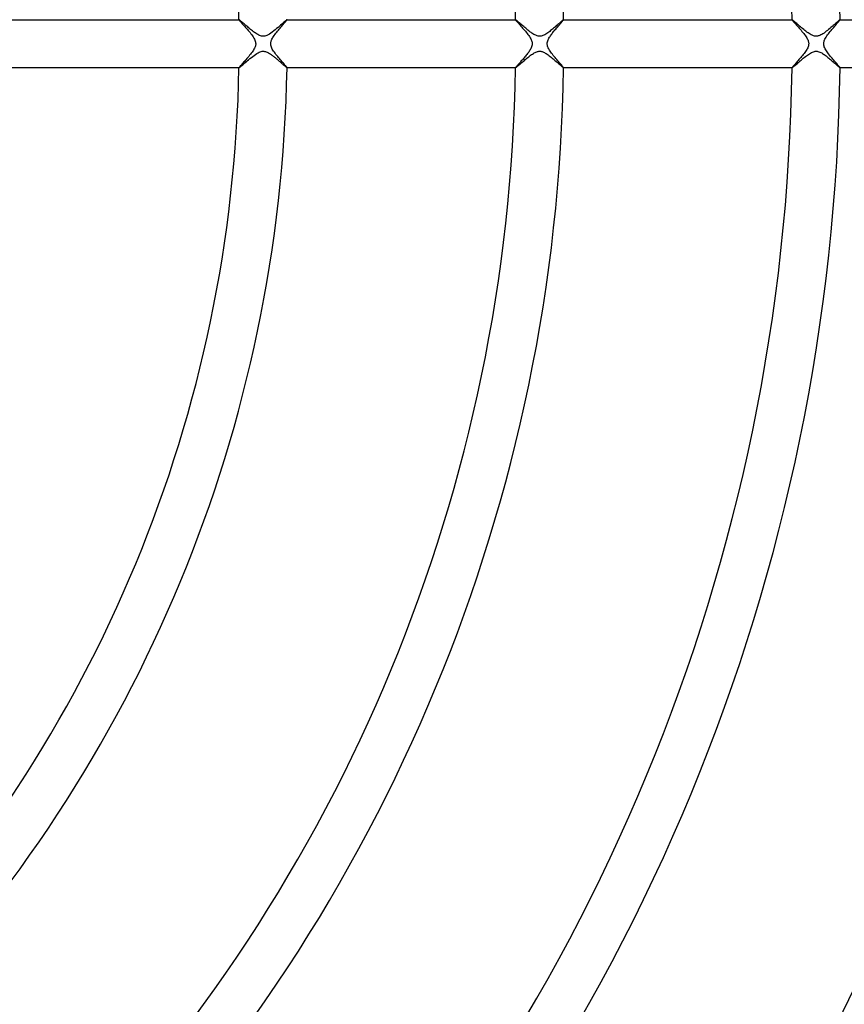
# Model space of a CAD drawing. Header units: millimetres. Extents: x -430 to 430, y -430 to 430.
# Tile 60 of 100: x 95 to 163, y -80 to 2. Entities that reach past the tile are written whole.
import ezdxf

# ---------------------------------------------------------------- set-up
doc = ezdxf.new("R2010")
doc.units = ezdxf.units.MM
doc.layers.add('HIDDEN', color=7, linetype='Continuous')
doc.layers.add('THICK', color=7, linetype='Continuous')

msp = doc.modelspace()

# ---------------------------------------------------------------- linework, layer by layer
at = {"layer": 'HIDDEN'}
for p, q in [((112.983, 1.999), (112.982, 1.998)), ((112.982, 1.998), (112.982, 1.997)), ((112.982, 1.997), (112.986, 1.989)), ((112.984, 2), (112.983, 2)), ((112.983, 2), (112.983, 1.999)), ((112.983, 1.999), (112.983, 1.999)), ((112.985, 2), (112.984, 2)), ((112.986, 1.989), (112.996, 1.973)), ((112.996, 1.973), (113.012, 1.952)), ((113.012, 1.952), (113.034, 1.924)), ((113.034, 1.924), (113.063, 1.89)), ((113.063, 1.89), (113.097, 1.85)), ((113.097, 1.85), (113.137, 1.804)), ((113.137, 1.804), (113.182, 1.753)), ((113.182, 1.753), (113.232, 1.697)), ((113.232, 1.697), (113.286, 1.637)), ((116.671, 1.613), (116.729, 1.68)), ((116.729, 1.68), (116.783, 1.743)), ((116.783, 1.743), (116.832, 1.8)), ((116.832, 1.8), (116.875, 1.852)), ((116.875, 1.852), (116.912, 1.897)), ((116.912, 1.897), (116.942, 1.935)), ((116.942, 1.935), (116.965, 1.965)), ((116.965, 1.965), (116.978, 1.986)), ((116.978, 1.986), (116.983, 1.997)), ((116.981, 2), (116.98, 2)), ((116.982, 2), (116.981, 2)), ((116.982, 1.999), (116.982, 2)), ((116.983, 1.999), (116.982, 1.999)), ((116.983, 1.998), (116.983, 1.999)), ((116.983, 1.997), (116.983, 1.998)), ((135.986, 1.999), (135.985, 1.998)), ((135.985, 1.998), (135.985, 1.997)), ((135.985, 1.997), (135.989, 1.988)), ((135.987, 2), (135.986, 2)), ((135.986, 2), (135.986, 1.999)), ((135.986, 1.999), (135.986, 1.999)), ((135.988, 2), (135.987, 2)), ((135.989, 1.988), (136, 1.972)), ((136, 1.972), (136.017, 1.948)), ((136.017, 1.948), (136.042, 1.918)), ((136.042, 1.918), (136.073, 1.881)), ((136.073, 1.881), (136.11, 1.838)), ((136.11, 1.838), (136.153, 1.788)), ((136.153, 1.788), (136.202, 1.734)), ((136.202, 1.734), (136.255, 1.674)), ((136.255, 1.674), (136.313, 1.608)), ((139.664, 1.603), (139.713, 1.66)), ((139.713, 1.66), (139.76, 1.714)), ((139.76, 1.714), (139.803, 1.764)), ((139.803, 1.764), (139.843, 1.811)), ((139.843, 1.811), (139.878, 1.853)), ((139.878, 1.853), (139.91, 1.891)), ((139.91, 1.891), (139.936, 1.924)), ((139.936, 1.924), (139.957, 1.951)), ((139.957, 1.951), (139.973, 1.973)), ((139.973, 1.973), (139.983, 1.988)), ((139.984, 2), (139.983, 2)), ((139.983, 1.988), (139.986, 1.997)), ((139.985, 2), (139.984, 2)), ((139.985, 1.999), (139.985, 2)), ((139.986, 1.998), (139.985, 1.999)), ((139.985, 1.999), (139.985, 1.999)), ((139.986, 1.997), (139.986, 1.998)), ((158.988, 1.998), (158.987, 1.997)), ((158.987, 1.997), (158.992, 1.986)), ((158.989, 2), (158.988, 1.999)), ((158.988, 1.999), (158.988, 1.999)), ((158.988, 1.999), (158.988, 1.998)), ((158.99, 2), (158.989, 2)), ((158.989, 2), (158.989, 2)), ((158.992, 1.986), (159.006, 1.966)), ((159.006, 1.966), (159.028, 1.938)), ((159.028, 1.938), (159.058, 1.901)), ((159.058, 1.901), (159.096, 1.857)), ((159.096, 1.857), (159.14, 1.805)), ((159.14, 1.805), (159.191, 1.748)), ((159.191, 1.748), (159.247, 1.684)), ((159.247, 1.684), (159.308, 1.615)), ((162.661, 1.599), (162.723, 1.67)), ((162.723, 1.67), (162.78, 1.736)), ((162.78, 1.736), (162.832, 1.796)), ((162.832, 1.796), (162.877, 1.85)), ((162.877, 1.85), (162.916, 1.897)), ((162.916, 1.897), (162.947, 1.935)), ((162.947, 1.935), (162.969, 1.965)), ((162.969, 1.965), (162.983, 1.986)), ((162.983, 1.986), (162.988, 1.997)), ((162.986, 2), (162.985, 2)), ((162.987, 2), (162.986, 2)), ((162.987, 1.999), (162.987, 2)), ((162.988, 1.998), (162.987, 1.999)), ((162.987, 1.999), (162.987, 1.999)), ((162.988, 1.997), (162.988, 1.998)), ((113.286, 1.637), (113.344, 1.572)), ((113.344, 1.572), (113.405, 1.503)), ((113.405, 1.503), (113.47, 1.43)), ((113.47, 1.43), (113.538, 1.353)), ((113.538, 1.353), (113.607, 1.273)), ((113.607, 1.273), (113.68, 1.19)), ((113.68, 1.19), (113.753, 1.104)), ((113.753, 1.104), (113.827, 1.015)), ((113.827, 1.015), (113.901, 0.924)), ((113.901, 0.924), (113.973, 0.834)), ((113.973, 0.834), (114.043, 0.742)), ((115.984, 0.785), (116.051, 0.872)), ((116.051, 0.872), (116.121, 0.961)), ((116.121, 0.961), (116.193, 1.05)), ((116.193, 1.05), (116.265, 1.138)), ((116.265, 1.138), (116.337, 1.224)), ((116.337, 1.224), (116.408, 1.308)), ((116.408, 1.308), (116.477, 1.389)), ((116.477, 1.389), (116.544, 1.467)), ((116.544, 1.467), (116.609, 1.542)), ((116.609, 1.542), (116.671, 1.613)), ((136.313, 1.608), (136.375, 1.539)), ((136.375, 1.539), (136.44, 1.465)), ((136.44, 1.465), (136.509, 1.387)), ((136.509, 1.387), (136.58, 1.306)), ((136.58, 1.306), (136.654, 1.221)), ((136.654, 1.221), (136.729, 1.133)), ((136.729, 1.133), (136.805, 1.043)), ((136.805, 1.043), (136.88, 0.952)), ((136.88, 0.952), (136.952, 0.862)), ((136.952, 0.862), (137.022, 0.771)), ((138.997, 0.801), (139.048, 0.869)), ((139.048, 0.869), (139.102, 0.937)), ((139.102, 0.937), (139.157, 1.006)), ((139.157, 1.006), (139.213, 1.075)), ((139.213, 1.075), (139.271, 1.144)), ((139.271, 1.144), (139.329, 1.213)), ((139.329, 1.213), (139.388, 1.282)), ((139.388, 1.282), (139.446, 1.351)), ((139.446, 1.351), (139.503, 1.417)), ((139.503, 1.417), (139.559, 1.482)), ((139.559, 1.482), (139.612, 1.544)), ((139.612, 1.544), (139.664, 1.603)), ((159.308, 1.615), (159.374, 1.542)), ((159.374, 1.542), (159.443, 1.464)), ((159.443, 1.464), (159.515, 1.382)), ((159.515, 1.382), (159.589, 1.296)), ((159.589, 1.296), (159.666, 1.208)), ((159.666, 1.208), (159.743, 1.118)), ((159.743, 1.118), (159.819, 1.027)), ((159.819, 1.027), (159.893, 0.936)), ((159.893, 0.936), (159.965, 0.845)), ((159.965, 0.845), (160.033, 0.756)), ((161.948, 0.735), (162.016, 0.826)), ((162.016, 0.826), (162.086, 0.916)), ((162.086, 0.916), (162.159, 1.007)), ((162.159, 1.007), (162.233, 1.097)), ((162.233, 1.097), (162.307, 1.186)), ((162.307, 1.186), (162.381, 1.274)), ((162.381, 1.274), (162.454, 1.359)), ((162.454, 1.359), (162.526, 1.442)), ((162.526, 1.442), (162.595, 1.522)), ((162.595, 1.522), (162.661, 1.599)), ((114.043, 0.742), (114.108, 0.652)), ((114.108, 0.652), (114.169, 0.562)), ((114.169, 0.562), (114.223, 0.473)), ((114.223, 0.473), (114.271, 0.385)), ((114.271, 0.385), (114.31, 0.3)), ((114.31, 0.3), (114.34, 0.219)), ((114.34, 0.219), (114.36, 0.143)), ((114.36, 0.143), (114.372, 0.07)), ((114.372, 0.07), (114.375, 0)), ((114.375, 0), (114.373, -0.061)), ((115.625, 0), (115.627, 0.06)), ((115.627, 0.06), (115.635, 0.12)), ((115.635, 0.12), (115.649, 0.181)), ((115.649, 0.181), (115.667, 0.242)), ((115.667, 0.242), (115.692, 0.308)), ((115.692, 0.308), (115.724, 0.377)), ((115.724, 0.377), (115.763, 0.452)), ((115.763, 0.452), (115.81, 0.532)), ((115.81, 0.532), (115.863, 0.614)), ((115.863, 0.614), (115.921, 0.698)), ((115.921, 0.698), (115.984, 0.785)), ((137.022, 0.771), (137.088, 0.681)), ((137.088, 0.681), (137.149, 0.592)), ((137.149, 0.592), (137.204, 0.505)), ((137.204, 0.505), (137.253, 0.419)), ((137.253, 0.419), (137.294, 0.337)), ((137.294, 0.337), (137.326, 0.26)), ((137.326, 0.26), (137.349, 0.189)), ((137.349, 0.189), (137.364, 0.122)), ((137.364, 0.122), (137.373, 0.06)), ((137.375, 0), (137.37, -0.085)), ((137.373, 0.06), (137.375, 0)), ((138.624, 0), (138.629, 0.079)), ((138.628, -0.063), (138.624, 0)), ((138.629, 0.079), (138.643, 0.158)), ((138.643, 0.158), (138.666, 0.238)), ((138.666, 0.238), (138.696, 0.317)), ((138.696, 0.317), (138.732, 0.393)), ((138.732, 0.393), (138.772, 0.468)), ((138.772, 0.468), (138.814, 0.539)), ((138.814, 0.539), (138.858, 0.606)), ((138.858, 0.606), (138.902, 0.67)), ((138.902, 0.67), (138.948, 0.735)), ((138.948, 0.735), (138.997, 0.801)), ((160.033, 0.756), (160.098, 0.667)), ((160.098, 0.667), (160.157, 0.58)), ((160.157, 0.58), (160.21, 0.495)), ((160.21, 0.495), (160.256, 0.414)), ((160.256, 0.414), (160.293, 0.339)), ((160.293, 0.339), (160.322, 0.271)), ((160.322, 0.271), (160.343, 0.209)), ((160.343, 0.209), (160.358, 0.153)), ((160.358, 0.153), (160.368, 0.102)), ((160.368, 0.102), (160.374, 0.051)), ((160.374, 0.051), (160.375, 0)), ((161.625, 0), (161.626, 0.046)), ((161.626, 0.046), (161.631, 0.092)), ((161.631, 0.092), (161.639, 0.139)), ((161.639, 0.139), (161.651, 0.19)), ((161.651, 0.19), (161.67, 0.249)), ((161.67, 0.249), (161.696, 0.315)), ((161.696, 0.315), (161.73, 0.389)), ((161.73, 0.389), (161.775, 0.472)), ((161.775, 0.472), (161.827, 0.558)), ((161.827, 0.558), (161.885, 0.646)), ((161.885, 0.646), (161.948, 0.735)), ((114.009, -0.787), (113.941, -0.874)), ((114.072, -0.701), (114.009, -0.787)), ((114.131, -0.617), (114.072, -0.701)), ((114.185, -0.535), (114.131, -0.617)), ((114.233, -0.456), (114.185, -0.535)), ((114.273, -0.381), (114.233, -0.456)), ((114.305, -0.312), (114.273, -0.381)), ((114.331, -0.246), (114.305, -0.312)), ((114.35, -0.183), (114.331, -0.246)), ((114.364, -0.122), (114.35, -0.183)), ((114.373, -0.061), (114.364, -0.122)), ((115.628, -0.064), (115.625, 0)), ((115.637, -0.131), (115.628, -0.064)), ((115.655, -0.202), (115.637, -0.131)), ((115.68, -0.277), (115.655, -0.202)), ((115.714, -0.357), (115.68, -0.277)), ((115.757, -0.441), (115.714, -0.357)), ((115.807, -0.527), (115.757, -0.441)), ((115.863, -0.615), (115.807, -0.527)), ((115.925, -0.704), (115.863, -0.615)), ((115.99, -0.794), (115.925, -0.704)), ((116.06, -0.884), (115.99, -0.794)), ((137.034, -0.754), (136.984, -0.82)), ((137.082, -0.689), (137.034, -0.754)), ((137.126, -0.625), (137.082, -0.689)), ((137.169, -0.561), (137.126, -0.625)), ((137.213, -0.491), (137.169, -0.561)), ((137.255, -0.416), (137.213, -0.491)), ((137.294, -0.337), (137.255, -0.416)), ((137.328, -0.254), (137.294, -0.337)), ((137.354, -0.17), (137.328, -0.254)), ((137.37, -0.085), (137.354, -0.17)), ((138.637, -0.129), (138.628, -0.063)), ((138.654, -0.198), (138.637, -0.129)), ((138.678, -0.273), (138.654, -0.198)), ((138.712, -0.352), (138.678, -0.273)), ((138.755, -0.436), (138.712, -0.352)), ((138.804, -0.522), (138.755, -0.436)), ((138.86, -0.61), (138.804, -0.522)), ((138.922, -0.7), (138.86, -0.61)), ((138.988, -0.789), (138.922, -0.7)), ((139.057, -0.88), (138.988, -0.789)), ((159.987, -0.817), (159.921, -0.901)), ((160.049, -0.734), (159.987, -0.817)), ((160.107, -0.653), (160.049, -0.734)), ((160.162, -0.572), (160.107, -0.653)), ((160.213, -0.491), (160.162, -0.572)), ((160.258, -0.411), (160.213, -0.491)), ((160.296, -0.332), (160.258, -0.411)), ((160.327, -0.257), (160.296, -0.332)), ((160.349, -0.187), (160.327, -0.257)), ((160.364, -0.122), (160.349, -0.187)), ((160.373, -0.06), (160.364, -0.122)), ((160.375, 0), (160.373, -0.06)), ((161.627, -0.062), (161.625, 0)), ((161.636, -0.125), (161.627, -0.062)), ((161.652, -0.191), (161.636, -0.125)), ((161.675, -0.263), (161.652, -0.191)), ((161.706, -0.339), (161.675, -0.263)), ((161.746, -0.42), (161.706, -0.339)), ((161.793, -0.503), (161.746, -0.42)), ((161.846, -0.588), (161.793, -0.503)), ((161.904, -0.674), (161.846, -0.588)), ((161.966, -0.761), (161.904, -0.674)), ((162.033, -0.848), (161.966, -0.761)), ((113.307, -1.613), (113.247, -1.68)), ((113.37, -1.542), (113.307, -1.613)), ((113.437, -1.467), (113.37, -1.542)), ((113.506, -1.389), (113.437, -1.467)), ((113.577, -1.308), (113.506, -1.389)), ((113.65, -1.225), (113.577, -1.308)), ((113.723, -1.139), (113.65, -1.225)), ((113.797, -1.052), (113.723, -1.139)), ((113.87, -0.963), (113.797, -1.052)), ((113.941, -0.874), (113.87, -0.963)), ((116.131, -0.975), (116.06, -0.884)), ((116.204, -1.065), (116.131, -0.975)), ((116.278, -1.154), (116.204, -1.065)), ((116.351, -1.241), (116.278, -1.154)), ((116.422, -1.324), (116.351, -1.241)), ((116.49, -1.404), (116.422, -1.324)), ((116.556, -1.48), (116.49, -1.404)), ((116.618, -1.553), (116.556, -1.48)), ((116.677, -1.621), (116.618, -1.553)), ((116.732, -1.684), (116.677, -1.621)), ((136.309, -1.613), (136.26, -1.668)), ((136.361, -1.554), (136.309, -1.613)), ((136.415, -1.494), (136.361, -1.554)), ((136.47, -1.431), (136.415, -1.494)), ((136.528, -1.366), (136.47, -1.431)), ((136.586, -1.299), (136.528, -1.366)), ((136.645, -1.231), (136.586, -1.299)), ((136.704, -1.162), (136.645, -1.231)), ((136.763, -1.093), (136.704, -1.162)), ((136.82, -1.024), (136.763, -1.093)), ((136.877, -0.956), (136.82, -1.024)), ((136.931, -0.888), (136.877, -0.956)), ((136.984, -0.82), (136.931, -0.888)), ((139.128, -0.97), (139.057, -0.88)), ((139.201, -1.06), (139.128, -0.97)), ((139.275, -1.149), (139.201, -1.06)), ((139.348, -1.236), (139.275, -1.149)), ((139.419, -1.32), (139.348, -1.236)), ((139.488, -1.4), (139.419, -1.32)), ((139.554, -1.476), (139.488, -1.4)), ((139.617, -1.549), (139.554, -1.476)), ((139.676, -1.617), (139.617, -1.549)), ((139.731, -1.681), (139.676, -1.617)), ((159.297, -1.628), (159.238, -1.694)), ((159.36, -1.557), (159.297, -1.628)), ((159.426, -1.482), (159.36, -1.557)), ((159.496, -1.403), (159.426, -1.482)), ((159.567, -1.322), (159.496, -1.403)), ((159.639, -1.239), (159.567, -1.322)), ((159.711, -1.155), (159.639, -1.239)), ((159.783, -1.07), (159.711, -1.155)), ((159.853, -0.985), (159.783, -1.07)), ((159.921, -0.901), (159.853, -0.985)), ((162.102, -0.937), (162.033, -0.848)), ((162.173, -1.025), (162.102, -0.937)), ((162.245, -1.113), (162.173, -1.025)), ((162.318, -1.199), (162.245, -1.113)), ((162.389, -1.283), (162.318, -1.199)), ((162.458, -1.364), (162.389, -1.283)), ((162.525, -1.442), (162.458, -1.364)), ((162.59, -1.517), (162.525, -1.442)), ((162.651, -1.587), (162.59, -1.517)), ((162.709, -1.654), (162.651, -1.587)), ((112.987, -1.986), (112.982, -1.998)), ((112.982, -1.998), (112.982, -1.998)), ((112.982, -1.998), (112.983, -1.999)), ((112.983, -1.999), (112.983, -1.999)), ((112.983, -1.999), (112.983, -2)), ((112.983, -2), (112.984, -2)), ((112.984, -2), (112.985, -2)), ((113.002, -1.964), (112.987, -1.986)), ((113.025, -1.935), (113.002, -1.964)), ((113.057, -1.897), (113.025, -1.935)), ((113.096, -1.851), (113.057, -1.897)), ((113.141, -1.8), (113.096, -1.851)), ((113.192, -1.742), (113.141, -1.8)), ((113.247, -1.68), (113.192, -1.742)), ((116.782, -1.743), (116.732, -1.684)), ((116.828, -1.796), (116.782, -1.743)), ((116.868, -1.843), (116.828, -1.796)), ((116.903, -1.885), (116.868, -1.843)), ((116.931, -1.921), (116.903, -1.885)), ((116.954, -1.95), (116.931, -1.921)), ((116.97, -1.973), (116.954, -1.95)), ((116.98, -1.988), (116.97, -1.973)), ((116.983, -1.998), (116.98, -1.988)), ((116.98, -2), (116.981, -2)), ((116.981, -2), (116.982, -2)), ((116.982, -2), (116.982, -1.999)), ((116.982, -1.999), (116.983, -1.999)), ((116.983, -1.998), (116.983, -1.998)), ((116.983, -1.999), (116.983, -1.998)), ((135.989, -1.989), (135.985, -1.998)), ((135.985, -1.998), (135.985, -1.998)), ((135.985, -1.998), (135.986, -1.999)), ((135.986, -1.999), (135.986, -1.999)), ((135.986, -1.999), (135.986, -2)), ((135.986, -2), (135.987, -2)), ((135.987, -2), (135.988, -2)), ((135.998, -1.973), (135.989, -1.989)), ((136.014, -1.952), (135.998, -1.973)), ((136.036, -1.925), (136.014, -1.952)), ((136.063, -1.893), (136.036, -1.925)), ((136.094, -1.856), (136.063, -1.893)), ((136.13, -1.815), (136.094, -1.856)), ((136.17, -1.769), (136.13, -1.815)), ((136.213, -1.72), (136.17, -1.769)), ((136.26, -1.668), (136.213, -1.72)), ((139.782, -1.74), (139.731, -1.681)), ((139.828, -1.793), (139.782, -1.74)), ((139.869, -1.841), (139.828, -1.793)), ((139.904, -1.884), (139.869, -1.841)), ((139.933, -1.92), (139.904, -1.884)), ((139.956, -1.949), (139.933, -1.92)), ((139.973, -1.972), (139.956, -1.949)), ((139.982, -1.988), (139.973, -1.972)), ((139.986, -1.998), (139.982, -1.988)), ((139.983, -2), (139.984, -2)), ((139.984, -2), (139.985, -2)), ((139.985, -1.999), (139.986, -1.998)), ((139.985, -2), (139.985, -1.999)), ((139.985, -1.999), (139.985, -1.999)), ((139.986, -1.998), (139.986, -1.998)), ((158.992, -1.987), (158.987, -1.998)), ((158.987, -1.998), (158.988, -1.998)), ((158.988, -1.998), (158.988, -1.999)), ((158.988, -1.999), (158.988, -1.999)), ((158.988, -1.999), (158.989, -2)), ((158.989, -2), (158.989, -2)), ((158.989, -2), (158.99, -2)), ((159.005, -1.967), (158.992, -1.987)), ((159.026, -1.939), (159.005, -1.967)), ((159.056, -1.904), (159.026, -1.939)), ((159.092, -1.861), (159.056, -1.904)), ((159.135, -1.811), (159.092, -1.861)), ((159.184, -1.756), (159.135, -1.811)), ((159.238, -1.694), (159.184, -1.756)), ((162.763, -1.716), (162.709, -1.654)), ((162.812, -1.773), (162.763, -1.716)), ((162.856, -1.825), (162.812, -1.773)), ((162.895, -1.871), (162.856, -1.825)), ((162.928, -1.911), (162.895, -1.871)), ((162.954, -1.944), (162.928, -1.911)), ((162.972, -1.969), (162.954, -1.944)), ((162.984, -1.987), (162.972, -1.969)), ((162.988, -1.998), (162.984, -1.987)), ((162.985, -2), (162.986, -2)), ((162.986, -2), (162.987, -2)), ((162.987, -1.999), (162.988, -1.998)), ((162.987, -2), (162.987, -1.999)), ((162.987, -1.999), (162.987, -1.999)), ((162.988, -1.998), (162.988, -1.998))]:
    msp.add_line(p, q, dxfattribs=at)
at = {"layer": 'THICK'}
for p, q in [((93.976, 2), (112.985, 2)), ((112.996, 1.996), (112.985, 2)), ((113.016, 1.983), (112.996, 1.996)), ((113.044, 1.962), (113.016, 1.983)), ((113.079, 1.934), (113.044, 1.962)), ((113.121, 1.899), (113.079, 1.934)), ((113.169, 1.859), (113.121, 1.899)), ((113.223, 1.813), (113.169, 1.859)), ((113.281, 1.762), (113.223, 1.813)), ((113.344, 1.708), (113.281, 1.762)), ((113.411, 1.65), (113.344, 1.708)), ((113.481, 1.589), (113.411, 1.65)), ((116.638, 1.715), (116.548, 1.635)), ((116.719, 1.787), (116.638, 1.715)), ((116.791, 1.85), (116.719, 1.787)), ((116.852, 1.903), (116.791, 1.85)), ((116.902, 1.945), (116.852, 1.903)), ((116.94, 1.975), (116.902, 1.945)), ((116.966, 1.994), (116.94, 1.975)), ((116.98, 2), (116.966, 1.994)), ((116.98, 2), (135.988, 2)), ((135.999, 1.995), (135.988, 2)), ((136.02, 1.982), (135.999, 1.995)), ((136.05, 1.959), (136.02, 1.982)), ((136.087, 1.929), (136.05, 1.959)), ((136.132, 1.892), (136.087, 1.929)), ((136.183, 1.849), (136.132, 1.892)), ((136.24, 1.8), (136.183, 1.849)), ((136.302, 1.746), (136.24, 1.8)), ((136.369, 1.689), (136.302, 1.746)), ((136.439, 1.627), (136.369, 1.689)), ((139.581, 1.662), (139.515, 1.604)), ((139.642, 1.716), (139.581, 1.662)), ((139.699, 1.767), (139.642, 1.716)), ((139.752, 1.814), (139.699, 1.767)), ((139.8, 1.856), (139.752, 1.814)), ((139.843, 1.893), (139.8, 1.856)), ((139.881, 1.925), (139.843, 1.893)), ((139.913, 1.952), (139.881, 1.925)), ((139.94, 1.973), (139.913, 1.952)), ((139.96, 1.988), (139.94, 1.973)), ((139.975, 1.997), (139.96, 1.988)), ((139.983, 2), (139.975, 1.997)), ((139.983, 2), (158.99, 2)), ((159.001, 1.995), (158.99, 2)), ((159.022, 1.982), (159.001, 1.995)), ((159.051, 1.96), (159.022, 1.982)), ((159.089, 1.929), (159.051, 1.96)), ((159.135, 1.891), (159.089, 1.929)), ((159.187, 1.847), (159.135, 1.891)), ((159.246, 1.796), (159.187, 1.847)), ((159.311, 1.74), (159.246, 1.796)), ((159.381, 1.679), (159.311, 1.74)), ((159.456, 1.614), (159.381, 1.679)), ((162.569, 1.651), (162.489, 1.58)), ((162.644, 1.717), (162.569, 1.651)), ((162.713, 1.778), (162.644, 1.717)), ((162.776, 1.833), (162.713, 1.778)), ((162.832, 1.882), (162.776, 1.833)), ((162.88, 1.923), (162.832, 1.882)), ((162.92, 1.956), (162.88, 1.923)), ((162.952, 1.98), (162.92, 1.956)), ((162.973, 1.995), (162.952, 1.98)), ((162.985, 2), (162.973, 1.995)), ((162.985, 2), (181.992, 2)), ((113.554, 1.526), (113.481, 1.589)), ((113.63, 1.461), (113.554, 1.526)), ((113.709, 1.394), (113.63, 1.461)), ((113.789, 1.326), (113.709, 1.394)), ((113.869, 1.258), (113.789, 1.326)), ((113.95, 1.192), (113.869, 1.258)), ((114.03, 1.127), (113.95, 1.192)), ((114.11, 1.064), (114.03, 1.127)), ((114.188, 1.004), (114.11, 1.064)), ((114.265, 0.947), (114.188, 1.004)), ((114.34, 0.894), (114.265, 0.947)), ((114.413, 0.845), (114.34, 0.894)), ((114.485, 0.799), (114.413, 0.845)), ((115.637, 0.882), (115.52, 0.806)), ((115.756, 0.968), (115.637, 0.882)), ((115.876, 1.06), (115.756, 0.968)), ((115.997, 1.158), (115.876, 1.06)), ((116.117, 1.258), (115.997, 1.158)), ((116.234, 1.359), (116.117, 1.258)), ((116.346, 1.456), (116.234, 1.359)), ((116.451, 1.548), (116.346, 1.456)), ((116.548, 1.635), (116.451, 1.548)), ((136.514, 1.562), (136.439, 1.627)), ((136.591, 1.495), (136.514, 1.562)), ((136.672, 1.426), (136.591, 1.495)), ((136.755, 1.355), (136.672, 1.426)), ((136.841, 1.283), (136.755, 1.355)), ((136.928, 1.211), (136.841, 1.283)), ((137.016, 1.139), (136.928, 1.211)), ((137.104, 1.069), (137.016, 1.139)), ((137.19, 1.003), (137.104, 1.069)), ((137.276, 0.94), (137.19, 1.003)), ((137.359, 0.881), (137.276, 0.94)), ((137.44, 0.828), (137.359, 0.881)), ((137.519, 0.78), (137.44, 0.828)), ((138.59, 0.85), (138.509, 0.799)), ((138.67, 0.905), (138.59, 0.85)), ((138.751, 0.964), (138.67, 0.905)), ((138.831, 1.025), (138.751, 0.964)), ((138.911, 1.088), (138.831, 1.025)), ((138.99, 1.152), (138.911, 1.088)), ((139.07, 1.217), (138.99, 1.152)), ((139.148, 1.283), (139.07, 1.217)), ((139.225, 1.35), (139.148, 1.283)), ((139.301, 1.415), (139.225, 1.35)), ((139.375, 1.48), (139.301, 1.415)), ((139.446, 1.543), (139.375, 1.48)), ((139.515, 1.604), (139.446, 1.543)), ((159.534, 1.546), (159.456, 1.614)), ((159.616, 1.475), (159.534, 1.546)), ((159.7, 1.403), (159.616, 1.475)), ((159.786, 1.33), (159.7, 1.403)), ((159.874, 1.256), (159.786, 1.33)), ((159.963, 1.183), (159.874, 1.256)), ((160.053, 1.11), (159.963, 1.183)), ((160.143, 1.04), (160.053, 1.11)), ((160.232, 0.972), (160.143, 1.04)), ((160.321, 0.908), (160.232, 0.972)), ((160.409, 0.848), (160.321, 0.908)), ((160.495, 0.794), (160.409, 0.848)), ((161.56, 0.83), (161.47, 0.776)), ((161.652, 0.892), (161.56, 0.83)), ((161.746, 0.96), (161.652, 0.892)), ((161.841, 1.032), (161.746, 0.96)), ((161.937, 1.108), (161.841, 1.032)), ((162.033, 1.186), (161.937, 1.108)), ((162.129, 1.267), (162.033, 1.186)), ((162.224, 1.348), (162.129, 1.267)), ((162.316, 1.428), (162.224, 1.348)), ((162.405, 1.506), (162.316, 1.428)), ((162.489, 1.58), (162.405, 1.506)), ((114.557, 0.758), (114.485, 0.799)), ((114.629, 0.72), (114.557, 0.758)), ((114.701, 0.688), (114.629, 0.72)), ((114.773, 0.662), (114.701, 0.688)), ((114.845, 0.642), (114.773, 0.662)), ((114.916, 0.63), (114.845, 0.642)), ((114.987, 0.625), (114.916, 0.63)), ((115.057, 0.627), (114.987, 0.625)), ((115.129, 0.638), (115.057, 0.627)), ((115.211, 0.658), (115.129, 0.638)), ((115.303, 0.692), (115.211, 0.658)), ((115.407, 0.741), (115.303, 0.692)), ((115.52, 0.806), (115.407, 0.741)), ((137.594, 0.738), (137.519, 0.78)), ((137.665, 0.704), (137.594, 0.738)), ((137.733, 0.676), (137.665, 0.704)), ((137.799, 0.654), (137.733, 0.676)), ((137.863, 0.638), (137.799, 0.654)), ((137.928, 0.628), (137.863, 0.638)), ((137.993, 0.625), (137.928, 0.628)), ((138.059, 0.627), (137.993, 0.625)), ((138.127, 0.637), (138.059, 0.627)), ((138.198, 0.654), (138.127, 0.637)), ((138.272, 0.679), (138.198, 0.654)), ((138.35, 0.712), (138.272, 0.679)), ((138.429, 0.753), (138.35, 0.712)), ((138.509, 0.799), (138.429, 0.753)), ((160.579, 0.746), (160.495, 0.794)), ((160.657, 0.708), (160.579, 0.746)), ((160.727, 0.678), (160.657, 0.708)), ((160.789, 0.657), (160.727, 0.678)), ((160.845, 0.642), (160.789, 0.657)), ((160.898, 0.632), (160.845, 0.642)), ((160.951, 0.626), (160.898, 0.632)), ((161.004, 0.625), (160.951, 0.626)), ((161.057, 0.627), (161.004, 0.625)), ((161.111, 0.634), (161.057, 0.627)), ((161.169, 0.646), (161.111, 0.634)), ((161.233, 0.665), (161.169, 0.646)), ((161.305, 0.692), (161.233, 0.665)), ((161.384, 0.729), (161.305, 0.692)), ((161.47, 0.776), (161.384, 0.729)), ((114.353, -0.885), (114.463, -0.813)), ((114.463, -0.813), (114.57, -0.751)), ((114.57, -0.751), (114.67, -0.702)), ((114.67, -0.702), (114.76, -0.666)), ((114.76, -0.666), (114.842, -0.643)), ((114.842, -0.643), (114.914, -0.63)), ((114.914, -0.63), (114.983, -0.625)), ((114.983, -0.625), (115.051, -0.627)), ((115.051, -0.627), (115.12, -0.636)), ((115.12, -0.636), (115.19, -0.652)), ((115.19, -0.652), (115.258, -0.674)), ((115.258, -0.674), (115.325, -0.701)), ((115.325, -0.701), (115.39, -0.732)), ((115.39, -0.732), (115.453, -0.766)), ((115.453, -0.766), (115.512, -0.801)), ((115.512, -0.801), (115.567, -0.836)), ((137.396, -0.856), (137.471, -0.808)), ((137.471, -0.808), (137.544, -0.765)), ((137.544, -0.765), (137.617, -0.726)), ((137.617, -0.726), (137.687, -0.694)), ((137.687, -0.694), (137.753, -0.669)), ((137.753, -0.669), (137.816, -0.649)), ((137.816, -0.649), (137.875, -0.636)), ((137.875, -0.636), (137.931, -0.628)), ((137.931, -0.628), (137.985, -0.625)), ((137.985, -0.625), (138.039, -0.626)), ((138.039, -0.626), (138.093, -0.631)), ((138.093, -0.631), (138.147, -0.641)), ((138.147, -0.641), (138.202, -0.655)), ((138.202, -0.655), (138.26, -0.675)), ((138.26, -0.675), (138.323, -0.7)), ((138.323, -0.7), (138.391, -0.733)), ((138.391, -0.733), (138.465, -0.773)), ((138.465, -0.773), (138.543, -0.82)), ((160.433, -0.832), (160.517, -0.781)), ((160.517, -0.781), (160.601, -0.735)), ((160.601, -0.735), (160.685, -0.695)), ((160.685, -0.695), (160.768, -0.664)), ((160.768, -0.664), (160.848, -0.642)), ((160.848, -0.642), (160.924, -0.629)), ((160.924, -0.629), (160.999, -0.624)), ((160.999, -0.624), (161.072, -0.629)), ((161.072, -0.629), (161.148, -0.641)), ((161.148, -0.641), (161.225, -0.662)), ((161.225, -0.662), (161.305, -0.692)), ((161.305, -0.692), (161.382, -0.728)), ((161.382, -0.728), (161.458, -0.768)), ((161.458, -0.768), (161.53, -0.812)), ((161.53, -0.812), (161.601, -0.857)), ((113.385, -1.672), (113.476, -1.594)), ((113.476, -1.594), (113.573, -1.51)), ((113.573, -1.51), (113.677, -1.421)), ((113.677, -1.421), (113.786, -1.328)), ((113.786, -1.328), (113.898, -1.234)), ((113.898, -1.234), (114.012, -1.141)), ((114.012, -1.141), (114.126, -1.051)), ((114.126, -1.051), (114.24, -0.965)), ((114.24, -0.965), (114.353, -0.885)), ((115.567, -0.836), (115.619, -0.87)), ((115.619, -0.87), (115.67, -0.906)), ((115.67, -0.906), (115.723, -0.944)), ((115.723, -0.944), (115.776, -0.983)), ((115.776, -0.983), (115.829, -1.024)), ((115.829, -1.024), (115.884, -1.067)), ((115.884, -1.067), (115.938, -1.11)), ((115.938, -1.11), (115.994, -1.155)), ((115.994, -1.155), (116.049, -1.201)), ((116.049, -1.201), (116.105, -1.248)), ((116.105, -1.248), (116.16, -1.295)), ((116.16, -1.295), (116.216, -1.343)), ((116.216, -1.343), (116.271, -1.391)), ((116.271, -1.391), (116.325, -1.438)), ((116.325, -1.438), (116.378, -1.485)), ((116.378, -1.485), (116.43, -1.53)), ((116.43, -1.53), (116.481, -1.575)), ((116.481, -1.575), (116.53, -1.619)), ((116.53, -1.619), (116.578, -1.661)), ((136.396, -1.665), (136.457, -1.612)), ((136.457, -1.612), (136.52, -1.557)), ((136.52, -1.557), (136.585, -1.501)), ((136.585, -1.501), (136.653, -1.442)), ((136.653, -1.442), (136.723, -1.383)), ((136.723, -1.383), (136.794, -1.322)), ((136.794, -1.322), (136.867, -1.261)), ((136.867, -1.261), (136.941, -1.2)), ((136.941, -1.2), (137.016, -1.139)), ((137.016, -1.139), (137.092, -1.079)), ((137.092, -1.079), (137.168, -1.019)), ((137.168, -1.019), (137.244, -0.962)), ((137.244, -0.962), (137.32, -0.908)), ((137.32, -0.908), (137.396, -0.856)), ((138.543, -0.82), (138.623, -0.872)), ((138.623, -0.872), (138.704, -0.93)), ((138.704, -0.93), (138.788, -0.992)), ((138.788, -0.992), (138.872, -1.057)), ((138.872, -1.057), (138.957, -1.125)), ((138.957, -1.125), (139.043, -1.195)), ((139.043, -1.195), (139.127, -1.266)), ((139.127, -1.266), (139.21, -1.337)), ((139.21, -1.337), (139.292, -1.408)), ((139.292, -1.408), (139.372, -1.477)), ((139.372, -1.477), (139.449, -1.545)), ((139.449, -1.545), (139.524, -1.612)), ((139.524, -1.612), (139.595, -1.675)), ((159.362, -1.696), (159.434, -1.633)), ((159.434, -1.633), (159.51, -1.567)), ((159.51, -1.567), (159.589, -1.498)), ((159.589, -1.498), (159.672, -1.428)), ((159.672, -1.428), (159.755, -1.356)), ((159.755, -1.356), (159.84, -1.284)), ((159.84, -1.284), (159.926, -1.213)), ((159.926, -1.213), (160.012, -1.143)), ((160.012, -1.143), (160.097, -1.075)), ((160.097, -1.075), (160.182, -1.01)), ((160.182, -1.01), (160.265, -0.947)), ((160.265, -0.947), (160.349, -0.888)), ((160.349, -0.888), (160.433, -0.832)), ((161.601, -0.857), (161.672, -0.906)), ((161.672, -0.906), (161.745, -0.959)), ((161.745, -0.959), (161.819, -1.015)), ((161.819, -1.015), (161.893, -1.073)), ((161.893, -1.073), (161.968, -1.134)), ((161.968, -1.134), (162.044, -1.196)), ((162.044, -1.196), (162.119, -1.259)), ((162.119, -1.259), (162.194, -1.322)), ((162.194, -1.322), (162.267, -1.385)), ((162.267, -1.385), (162.338, -1.447)), ((162.338, -1.447), (162.407, -1.507)), ((162.407, -1.507), (162.474, -1.566)), ((162.474, -1.566), (162.537, -1.622)), ((162.537, -1.622), (162.598, -1.676)), ((112.985, -2), (93.976, -2)), ((112.985, -2), (112.998, -1.994)), ((112.998, -1.994), (113.022, -1.978)), ((113.022, -1.978), (113.058, -1.951)), ((113.058, -1.951), (113.104, -1.913)), ((113.104, -1.913), (113.161, -1.865)), ((113.161, -1.865), (113.227, -1.809)), ((113.227, -1.809), (113.302, -1.744)), ((113.302, -1.744), (113.385, -1.672)), ((116.578, -1.661), (116.623, -1.702)), ((116.623, -1.702), (116.667, -1.741)), ((116.667, -1.741), (116.709, -1.778)), ((116.709, -1.778), (116.749, -1.813)), ((116.749, -1.813), (116.786, -1.846)), ((116.786, -1.846), (116.821, -1.876)), ((116.821, -1.876), (116.853, -1.903)), ((116.853, -1.903), (116.881, -1.928)), ((116.881, -1.928), (116.907, -1.949)), ((116.907, -1.949), (116.929, -1.967)), ((116.929, -1.967), (116.948, -1.981)), ((116.948, -1.981), (116.963, -1.992)), ((116.963, -1.992), (116.974, -1.998)), ((116.974, -1.998), (116.98, -2)), ((135.988, -2), (116.98, -2)), ((135.988, -2), (135.995, -1.997)), ((135.995, -1.997), (136.008, -1.99)), ((136.008, -1.99), (136.026, -1.977)), ((136.026, -1.977), (136.049, -1.96)), ((136.049, -1.96), (136.077, -1.937)), ((136.077, -1.937), (136.11, -1.91)), ((136.11, -1.91), (136.148, -1.879)), ((136.148, -1.879), (136.19, -1.843)), ((136.19, -1.843), (136.236, -1.804)), ((136.236, -1.804), (136.286, -1.761)), ((136.286, -1.761), (136.339, -1.714)), ((136.339, -1.714), (136.396, -1.665)), ((139.595, -1.675), (139.663, -1.735)), ((139.663, -1.735), (139.726, -1.79)), ((139.726, -1.79), (139.783, -1.841)), ((139.783, -1.841), (139.835, -1.886)), ((139.835, -1.886), (139.881, -1.925)), ((139.881, -1.925), (139.919, -1.957)), ((139.919, -1.957), (139.95, -1.98)), ((139.95, -1.98), (139.971, -1.995)), ((139.971, -1.995), (139.983, -2)), ((158.99, -2), (139.983, -2)), ((158.99, -2), (159.001, -1.996)), ((159.001, -1.996), (159.02, -1.983)), ((159.02, -1.983), (159.048, -1.962)), ((159.048, -1.962), (159.084, -1.934)), ((159.084, -1.934), (159.127, -1.898)), ((159.127, -1.898), (159.177, -1.856)), ((159.177, -1.856), (159.233, -1.807)), ((159.233, -1.807), (159.295, -1.754)), ((159.295, -1.754), (159.362, -1.696)), ((162.598, -1.676), (162.655, -1.727)), ((162.655, -1.727), (162.709, -1.774)), ((162.709, -1.774), (162.759, -1.818)), ((162.759, -1.818), (162.805, -1.858)), ((162.805, -1.858), (162.846, -1.894)), ((162.846, -1.894), (162.883, -1.926)), ((162.883, -1.926), (162.915, -1.952)), ((162.915, -1.952), (162.941, -1.973)), ((162.941, -1.973), (162.962, -1.988)), ((162.962, -1.988), (162.977, -1.997)), ((162.977, -1.997), (162.985, -2)), ((181.992, -2), (162.985, -2))]:
    msp.add_line(p, q, dxfattribs=at)
for radius, start, end in [(205, 0.55898, 44.44101), (182, 0.62962, 44.37037), (163, 0.70302, 44.29697), (159, 0.72072, 44.27927), (140, 0.81853, 44.18146), (136, 0.84259, 44.1574), (113, 1.01414, 43.98586), (113, 316.01414, 358.98586), (117, 315.97948, 359.02053), (136, 315.8426, 359.15741), (140, 315.81854, 359.18147), (159, 315.72073, 359.27928), (163, 315.70303, 359.29698), (182, 315.62963, 359.37038), (186, 315.61611, 359.3839), (205, 315.55899, 359.44102), (209, 315.54827, 359.45168), (226, 315.50702, 359.49293)]:
    msp.add_arc((0, 0), radius, start, end, dxfattribs=at)

doc.saveas('drawing.dxf')
